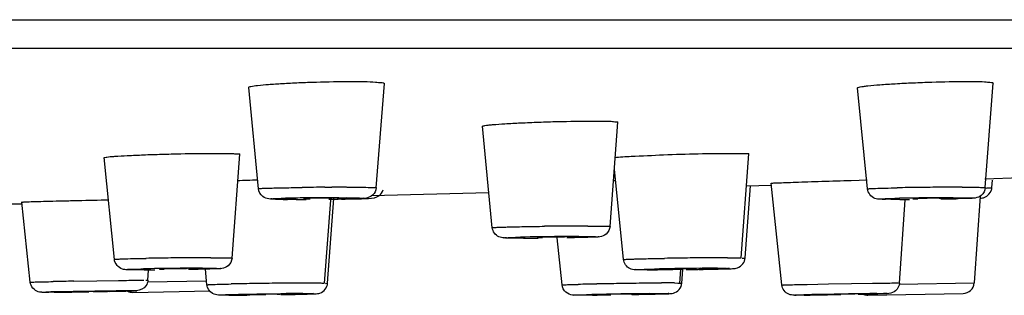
# Model space of a CAD drawing. Header units: millimetres. Extents: x 289 to 943, y 130 to 616.
# Tile 15 of 65: x 451.16 to 468.58, y 554.3 to 559.18. Entities that reach past the tile are written whole.
import ezdxf

# ---------------------------------------------------------------- set-up
doc = ezdxf.new("R2010")
doc.units = ezdxf.units.MM
doc.header["$LTSCALE"] = 65.395
doc.layers.get('0').update_dxf_attribs({"linetype": 'CONTINUOUS'})

msp = doc.modelspace()

# ---------------------------------------------------------------- linework, layer by layer
at = {"color": 9, "linetype": 'CONTINUOUS'}
for p, q in [((291.973, 559.177), (521.968, 559.177)), ((456.556, 556.214), (456.676, 556.215)), ((456.799, 556.029), (456.843, 556.03)), ((467.671, 556.029), (467.712, 556.03)), ((461.05, 555.343), (461.086, 555.343)), ((454.388, 554.782), (454.414, 554.782)), ((463.504, 554.782), (463.527, 554.782)), ((452.113, 554.553), (452.519, 554.56)), ((452.519, 554.56), (452.903, 554.566)), ((453.389, 554.572), (453.424, 554.571)), ((453.415, 554.543), (454.462, 554.562)), ((456.566, 554.515), (456.591, 554.517)), ((462.744, 554.522), (462.834, 554.52)), ((465.09, 554.497), (465.463, 554.504)), ((465.463, 554.504), (465.87, 554.511)), ((465.87, 554.511), (466.247, 554.517)), ((466.699, 554.522), (466.722, 554.521)), ((466.714, 554.499), (468.043, 554.522)), ((456.168, 554.336), (456.193, 554.336))]:
    msp.add_line(p, q, dxfattribs=at)
at = {"color": 7, "linetype": 'CONTINUOUS'}
for p, q in [((292.473, 558.675), (521.468, 558.675)), ((455.38, 556.188), (455.208, 557.98)), ((457.463, 556.206), (457.608, 558.049)), ((466.157, 556.186), (465.981, 557.972)), ((468.239, 556.208), (468.381, 558.057)), ((459.518, 555.499), (459.342, 557.292)), ((461.6, 555.522), (461.741, 557.364)), ((454.913, 554.962), (455.053, 556.798)), ((463.921, 554.964), (464.057, 556.803)), ((452.831, 554.939), (452.653, 556.738)), ((461.839, 554.936), (461.678, 556.536)), ((461.661, 556.333), (461.698, 556.334)), ((463.992, 554.964), (464.087, 556.24)), ((464.452, 556.246), (464.016, 556.234)), ((464.64, 554.486), (464.451, 556.286)), ((465.869, 556.335), (466.15, 556.343)), ((468.862, 556.381), (468.234, 556.36)), ((468.357, 556.208), (468.368, 556.342)), ((459.458, 556.118), (457.38, 556.063)), ((468.15, 556.058), (468.043, 554.522)), ((451.195, 555.917), (451.002, 555.913)), ((451.343, 554.536), (451.195, 555.952)), ((456.047, 556), (456.003, 556)), ((456.551, 554.518), (456.659, 555.985)), ((456.604, 554.518), (456.714, 556.014)), ((466.728, 556), (466.688, 556)), ((466.722, 554.521), (466.825, 555.99)), ((459.753, 555.316), (459.729, 555.317)), ((460.073, 555.314), (460.037, 555.314)), ((460.753, 554.487), (460.667, 555.318)), ((453.36, 554.753), (453.333, 554.753)), ((453.424, 554.571), (453.437, 554.747)), ((454.469, 554.489), (454.441, 554.766)), ((462.261, 554.753), (462.238, 554.753)), ((462.633, 554.764), (462.691, 554.763)), ((462.834, 554.52), (462.852, 554.761)), ((462.871, 554.52), (462.888, 554.758)), ((463.133, 554.771), (463.074, 554.772)), ((452.06, 554.362), (451.866, 554.359)), ((452.062, 554.362), (452.151, 554.363)), ((452.137, 554.367), (452.145, 554.366)), ((452.637, 554.375), (452.628, 554.375)), ((452.748, 554.373), (452.931, 554.377)), ((453.157, 554.356), (454.518, 554.38)), ((455.312, 554.32), (455.263, 554.318)), ((455.263, 554.318), (455.311, 554.317)), ((455.713, 554.322), (455.763, 554.325)), ((455.763, 554.325), (455.715, 554.325)), ((461.546, 554.317), (461.568, 554.317)), ((462.129, 554.321), (461.974, 554.318)), ((462.046, 554.325), (462.025, 554.325)), ((462.156, 554.321), (462.264, 554.323)), ((462.264, 554.323), (462.354, 554.325)), ((465.321, 554.312), (465.446, 554.314)), ((465.434, 554.317), (465.439, 554.317)), ((465.934, 554.325), (465.928, 554.325)), ((465.99, 554.323), (466.092, 554.325)), ((466.163, 554.306), (467.846, 554.336)), ((454.858, 554.306), (454.832, 554.306)), ((465.33, 554.312), (465.137, 554.309))]:
    msp.add_line(p, q, dxfattribs=at)
for centre, radius, start, end in [((456.943, 496.038), 60.322, 91.50032, 91.83828), ((455.844, 564.976), 8.975, 268.9748, 269.3187), ((455.956, 575.581), 19.581, 269.361, 269.8179), ((455.998, 587.356), 31.355, 269.8091, 270.0051), ((455.988, 602.102), 46.102, 270.0712, 270.2935), ((456.053, 602.289), 46.289, 270.7102, 270.9104), ((456.26, 597.101), 41.1, 270.8218, 271.0009), ((456.434, 587.15), 31.147, 270.9993, 271.1945), ((466.668, 598.469), 42.469, 270.0791, 270.3152), ((460.017, 596.977), 41.663, 270.0734, 270.3218), ((460.127, 593.958), 38.645, 270.0118, 270.3017), ((460.725, 541.416), 13.916, 90.0315, 90.6374), ((453.314, 595.173), 40.42, 270.0622, 270.3311), ((454.043, 541.045), 13.727, 90.0335, 90.6419), ((462.218, 587.052), 32.3, 270.0721, 270.3906), ((462.037, 619.74), 64.987, 270.89523, 271.03831), ((462.161, 616.65), 61.897, 270.94333, 271.06471), ((462.388, 604.466), 49.711, 271.0639, 271.1914), ((462.645, 592.162), 37.404, 271.1905, 271.3309), ((467.843, 554.536), 0.2, 271, 356), ((450.748, 640.703), 86.351, 270.67586, 270.87158), ((451.628, 618.425), 64.061, 271.16535, 271.28779), ((453.153, 554.556), 0.2, 243.6008, 271), ((454.625, 623.092), 68.786, 270.95977, 271.07323), ((454.88, 609.571), 55.263, 271.0724, 271.1913), ((455.168, 595.749), 41.437, 271.1903, 271.3211), ((466.16, 554.506), 0.2, 248.9406, 271), ((454.808, 583.827), 29.52, 270.0925, 270.4099), ((454.636, 610.319), 56.013, 270.3918, 270.6063), ((460.518, 630.608), 76.304, 270.57876, 270.82409), ((463.851, 648.603), 94.303, 270.72053, 270.89311)]:
    msp.add_arc(centre, radius, start, end, dxfattribs=at)
at = {"color": 9, "linetype": 'CONTINUOUS'}
for centre, radius, start, end in [((457.004, 489.301), 66.915, 90.38322, 90.73031), ((456.949, 501.954), 54.261, 90.0087, 90.2883), ((467.808, 494.892), 61.323, 90.69846, 91.05273), ((467.973, 483.165), 73.051, 90.39774, 90.7157), ((467.863, 499.708), 56.507, 90.0326, 90.4022), ((456.447, 530.236), 25.79, 90.825, 91.4717), ((456.857, 505.313), 50.717, 90.4762, 90.883), ((456.865, 506.867), 49.163, 90.076, 90.4999), ((456.399, 581.793), 25.789, 270.8251, 271.4717), ((467.67, 509.35), 46.679, 90.427, 91.2664), ((467.763, 505.062), 50.967, 90.1039, 90.4963), ((466.921, 593.084), 37.081, 270.8181, 271.2985), ((461.362, 481.734), 73.796, 90.40036, 90.71462), ((461.241, 499.685), 55.844, 90.0343, 90.4047), ((461.071, 506.712), 48.631, 90.4319, 91.2444), ((461.138, 505.012), 50.331, 90.0997, 90.4939), ((454.586, 488.758), 66.21, 90.69753, 91.03491), ((454.711, 480.21), 74.759, 90.4041, 90.71357), ((454.575, 500.045), 54.923, 90.0366, 90.4082), ((464.073, 465.617), 89.353, 90.70705, 90.96593), ((463.959, 476.319), 78.65, 90.43649, 90.72062), ((463.724, 507.897), 47.071, 90.0571, 90.4429), ((454.483, 500.486), 54.297, 90.1007, 91.1984), ((463.809, 485.543), 69.241, 90.50822, 91.10109), ((462.061, 618.019), 63.266, 270.80303, 271.11069), ((463.598, 510.34), 44.442, 90.1207, 90.5199), ((454.903, 398.913), 155.665, 91.02694, 91.16097), ((456.432, 482.946), 71.574, 90.93273, 91.22792), ((456.911, 455.234), 99.29, 90.71502, 90.94922), ((456.749, 468.804), 85.719, 90.46461, 90.71939), ((456.404, 511.127), 43.394, 90.0684, 90.4625), ((462.735, 481.498), 73.018, 91.07153, 91.33168), ((463.899, 421.668), 132.86, 90.92033, 91.09115), ((463.99, 417.025), 137.503, 90.76013, 90.92695), ((463.401, 461.681), 92.843, 90.55056, 90.76264), ((462.881, 514.978), 39.545, 90.3342, 90.5387), ((462.752, 537.893), 16.629, 90.0274, 90.3496), ((453.28, 485.457), 68.923, 91.08302, 91.30924), ((449.862, 703.117), 148.772, 270.73923, 270.96934), ((455.151, 389.617), 164.78, 90.75087, 91.10371), ((449.792, 709.786), 155.44, 270.98176, 271.1074), ((451.495, 623.216), 68.854, 271.08292, 271.30958), ((456.278, 511.532), 42.804, 90.1483, 90.5433), ((455.213, 590.736), 36.423, 271.0455, 271.485), ((463.434, 451.62), 102.72, 90.62891, 91.20215), ((460.581, 635.489), 81.183, 270.99317, 271.22303), ((467.163, 454.634), 99.701, 91.06163, 91.22573), ((462.601, 733.765), 179.473, 270.78041, 270.98344), ((469.123, 351.821), 202.533, 90.79251, 91.07723), ((464.228, 652.872), 98.565, 271.06526, 271.2261)]:
    msp.add_arc(centre, radius, start, end, dxfattribs=at)
at = {"color": 7, "linetype": 'CONTINUOUS'}
for points, knots in [([(455.208, 557.98), (455.207, 557.984), (455.226, 557.992), (455.272, 558.003), (455.392, 558.019), (455.574, 558.035), (455.818, 558.051), (456.101, 558.065), (456.502, 558.079), (456.806, 558.085), (457.007, 558.085)], [0, 0, 0, 0, 0.006915, 0.024206, 0.090715, 0.196405, 0.334151, 0.494621, 0.666882, 1, 1, 1, 1]), ([(457.007, 558.085), (457.09, 558.085), (457.232, 558.082), (457.435, 558.081), (457.525, 558.063), (457.609, 558.064), (457.608, 558.049)], [0, 0, 0, 0, 0.412964, 0.730588, 0.92964, 1, 1, 1, 1]), ([(465.981, 557.972), (465.981, 557.977), (466.002, 557.984), (466.031, 557.991), (466.09, 558), (466.204, 558.013), (466.393, 558.03), (466.66, 558.047), (466.969, 558.063), (467.39, 558.078), (467.705, 558.085), (467.91, 558.085)], [0, 0, 0, 0, 0.006982, 0.025018, 0.054486, 0.094816, 0.204995, 0.347218, 0.510643, 0.682616, 1, 1, 1, 1]), ([(467.91, 558.085), (467.976, 558.085), (468.088, 558.083), (468.247, 558.082), (468.317, 558.069), (468.382, 558.068), (468.381, 558.057)], [0, 0, 0, 0, 0.418249, 0.734842, 0.930912, 1, 1, 1, 1]), ([(459.342, 557.292), (459.342, 557.297), (459.364, 557.301), (459.393, 557.308), (459.453, 557.315), (459.568, 557.326), (459.761, 557.339), (460.032, 557.354), (460.343, 557.367), (460.767, 557.38), (461.084, 557.385), (461.289, 557.385)], [0, 0, 0, 0, 0.006662, 0.024717, 0.054355, 0.094966, 0.205875, 0.348865, 0.512828, 0.684841, 1, 1, 1, 1]), ([(461.289, 557.386), (461.352, 557.386), (461.46, 557.383), (461.613, 557.385), (461.679, 557.371), (461.742, 557.374), (461.741, 557.364)], [0, 0, 0, 0, 0.419386, 0.736237, 0.932082, 1, 1, 1, 1]), ([(452.653, 556.738), (452.653, 556.742), (452.677, 556.744), (452.705, 556.751), (452.768, 556.756), (452.885, 556.766), (453.082, 556.776), (453.357, 556.789), (453.673, 556.799), (454.1, 556.81), (454.418, 556.814), (454.623, 556.814)], [0, 0, 0, 0, 0.006468, 0.024635, 0.054534, 0.095537, 0.20741, 0.351381, 0.515996, 0.687987, 1, 1, 1, 1]), ([(454.623, 556.814), (454.684, 556.814), (454.786, 556.812), (454.932, 556.815), (454.993, 556.801), (455.054, 556.807), (455.053, 556.798)], [0, 0, 0, 0, 0.420566, 0.737511, 0.932987, 1, 1, 1, 1]), ([(461.677, 556.738), (461.776, 556.755), (462.067, 556.765), (462.766, 556.801), (463.367, 556.814), (463.776, 556.814)], [0, 0, 0, 0, 0.142425, 0.415662, 1, 1, 1, 1]), ([(463.776, 556.814), (463.816, 556.814), (463.883, 556.813), (463.979, 556.815), (464.019, 556.806), (464.058, 556.81), (464.057, 556.803)], [0, 0, 0, 0, 0.425828, 0.741438, 0.934192, 1, 1, 1, 1]), ([(464.452, 556.286), (464.451, 556.288), (464.467, 556.285), (464.482, 556.29), (464.521, 556.29), (464.593, 556.294), (464.717, 556.298), (464.895, 556.305), (465.111, 556.312), (465.439, 556.322), (465.695, 556.33), (465.869, 556.335)], [0, 0, 0, 0, 0.005029, 0.020153, 0.045264, 0.079962, 0.176396, 0.304898, 0.459286, 0.632198, 1, 1, 1, 1]), ([(455.684, 556.002), (455.644, 556.003), (455.566, 556), (455.436, 556.042), (455.385, 556.136), (455.38, 556.188)], [0, 0, 0, 0, 0.299449, 0.597309, 1, 1, 1, 1]), ([(457.463, 556.206), (457.459, 556.159), (457.417, 556.068), (457.276, 556.008), (457.066, 556.018), (456.898, 556.008), (456.788, 556.006)], [0, 0, 0, 0, 0.186636, 0.344852, 0.569843, 1, 1, 1, 1]), ([(457.084, 556.01), (457.166, 556.011), (457.308, 556.013), (457.468, 556.026), (457.519, 556.067)], [0, 0, 0, 0, 0.557827, 1, 1, 1, 1]), ([(466.379, 556.003), (466.348, 556.004), (466.244, 556.012), (466.163, 556.116), (466.157, 556.186)], [0, 0, 0, 0, 0.307984, 1, 1, 1, 1]), ([(468.239, 556.208), (468.235, 556.157), (468.189, 556.064), (468.063, 556.017), (467.921, 556.018), (467.729, 556.01), (467.573, 556.008), (467.483, 556.007)], [0, 0, 0, 0, 0.181176, 0.32195, 0.450945, 0.68175, 1, 1, 1, 1]), ([(468.148, 556.021), (468.175, 556.023), (468.264, 556.034), (468.335, 556.113), (468.351, 556.171)], [0, 0, 0, 0, 0.312038, 1, 1, 1, 1]), ([(468.351, 556.171), (468.352, 556.177), (468.355, 556.19), (468.357, 556.202), (468.357, 556.208)], [0, 0, 0, 0, 0.501451, 1, 1, 1, 1]), ([(451.195, 555.952), (451.194, 555.955), (451.213, 555.951), (451.23, 555.957), (451.274, 555.956), (451.355, 555.96), (451.494, 555.963), (451.693, 555.969), (451.931, 555.975), (452.282, 555.983), (452.552, 555.989), (452.734, 555.992)], [0, 0, 0, 0, 0.005238, 0.021113, 0.047341, 0.083502, 0.18365, 0.315834, 0.472787, 0.645622, 1, 1, 1, 1]), ([(456.548, 556.019), (456.511, 556.019), (456.388, 556.018), (456.265, 556.02), (456.179, 556.014)], [0, 0, 0, 0, 0.301293, 1, 1, 1, 1]), ([(456.193, 556.011), (456.2, 556.011), (456.235, 556.011), (456.27, 556.01), (456.298, 556.01)], [0, 0, 0, 0, 0.180653, 1, 1, 1, 1]), ([(456.673, 556.017), (456.673, 556.02), (456.655, 556.015), (456.637, 556.021), (456.594, 556.018), (456.565, 556.019), (456.548, 556.019)], [0, 0, 0, 0, 0.068331, 0.269756, 0.589877, 1, 1, 1, 1]), ([(466.686, 556), (466.661, 556), (466.578, 556), (466.495, 556.001), (466.436, 556.002)], [0, 0, 0, 0, 0.300206, 1, 1, 1, 1]), ([(466.959, 556.011), (466.964, 556.011), (466.993, 556.01), (467.023, 556.01), (467.048, 556.01)], [0, 0, 0, 0, 0.159717, 1, 1, 1, 1]), ([(467.352, 556.019), (467.316, 556.019), (467.187, 556.018), (467.058, 556.018), (466.965, 556.014)], [0, 0, 0, 0, 0.273756, 1, 1, 1, 1]), ([(467.45, 556.017), (467.45, 556.02), (467.435, 556.016), (467.412, 556.023), (467.376, 556.019), (467.352, 556.019)], [0, 0, 0, 0, 0.065332, 0.264696, 1, 1, 1, 1]), ([(459.729, 555.317), (459.696, 555.319), (459.595, 555.333), (459.525, 555.434), (459.518, 555.499)], [0, 0, 0, 0, 0.338907, 1, 1, 1, 1]), ([(461.6, 555.522), (461.596, 555.471), (461.55, 555.377), (461.423, 555.331), (461.28, 555.332), (461.086, 555.323), (460.929, 555.322), (460.838, 555.32)], [0, 0, 0, 0, 0.180828, 0.320434, 0.4494, 0.681077, 1, 1, 1, 1]), ([(460.035, 555.314), (460.005, 555.314), (459.91, 555.314), (459.816, 555.314), (459.753, 555.316)], [0, 0, 0, 0, 0.322738, 1, 1, 1, 1]), ([(460.57, 555.332), (460.537, 555.331), (460.478, 555.329), (460.393, 555.333), (460.351, 555.32), (460.312, 555.332), (460.311, 555.326)], [0, 0, 0, 0, 0.380049, 0.704192, 0.92271, 1, 1, 1, 1]), ([(460.32, 555.325), (460.324, 555.325), (460.353, 555.324), (460.381, 555.324), (460.406, 555.324)], [0, 0, 0, 0, 0.156065, 1, 1, 1, 1]), ([(460.811, 555.331), (460.814, 555.339), (460.756, 555.323), (460.74, 555.333), (460.717, 555.333)], [0, 0, 0, 0, 0.263925, 1, 1, 1, 1]), ([(453.331, 554.753), (453.278, 554.753), (453.188, 554.753), (453.069, 554.755), (452.927, 554.759), (452.838, 554.864), (452.831, 554.939)], [0, 0, 0, 0, 0.275998, 0.460315, 0.61617, 1, 1, 1, 1]), ([(454.913, 554.962), (454.909, 554.91), (454.862, 554.816), (454.734, 554.77), (454.59, 554.772), (454.394, 554.763), (454.234, 554.761), (454.142, 554.76)], [0, 0, 0, 0, 0.180366, 0.318368, 0.447331, 0.680185, 1, 1, 1, 1]), ([(462.236, 554.753), (462.198, 554.753), (462.136, 554.754), (462.041, 554.753), (461.916, 554.77), (461.846, 554.871), (461.839, 554.936)], [0, 0, 0, 0, 0.233826, 0.384207, 0.593993, 1, 1, 1, 1]), ([(463.513, 554.768), (463.564, 554.769), (463.649, 554.771), (463.764, 554.775), (463.902, 554.783), (463.987, 554.891), (463.992, 554.964)], [0, 0, 0, 0, 0.271356, 0.449946, 0.608505, 1, 1, 1, 1]), ([(453.889, 554.771), (453.855, 554.771), (453.795, 554.768), (453.708, 554.773), (453.664, 554.759), (453.625, 554.772), (453.624, 554.765)], [0, 0, 0, 0, 0.377931, 0.702369, 0.922021, 1, 1, 1, 1]), ([(453.631, 554.764), (453.635, 554.764), (453.662, 554.763), (453.69, 554.763), (453.713, 554.763)], [0, 0, 0, 0, 0.150856, 1, 1, 1, 1]), ([(454.124, 554.77), (454.127, 554.778), (454.071, 554.763), (454.056, 554.772), (454.035, 554.772)], [0, 0, 0, 0, 0.26314, 1, 1, 1, 1]), ([(462.672, 554.766), (462.663, 554.766), (462.654, 554.762), (462.633, 554.768), (462.633, 554.764)], [0, 0, 0, 0, 0.741375, 1, 1, 1, 1]), ([(463.074, 554.772), (463.043, 554.772), (462.909, 554.771), (462.775, 554.77), (462.672, 554.766)], [0, 0, 0, 0, 0.231853, 1, 1, 1, 1]), ([(463.093, 554.769), (463.103, 554.769), (463.113, 554.774), (463.132, 554.768), (463.133, 554.771)], [0, 0, 0, 0, 0.739227, 1, 1, 1, 1]), ([(451.57, 554.356), (451.542, 554.356), (451.438, 554.358), (451.35, 554.462), (451.343, 554.536)], [0, 0, 0, 0, 0.279532, 1, 1, 1, 1]), ([(454.83, 554.306), (454.778, 554.306), (454.69, 554.302), (454.539, 554.329), (454.476, 554.428), (454.469, 554.489)], [0, 0, 0, 0, 0.348843, 0.589376, 1, 1, 1, 1]), ([(456.123, 554.322), (456.175, 554.324), (456.26, 554.326), (456.375, 554.33), (456.514, 554.337), (456.599, 554.444), (456.604, 554.518)], [0, 0, 0, 0, 0.272696, 0.451564, 0.607302, 1, 1, 1, 1]), ([(462.354, 554.325), (462.412, 554.326), (462.507, 554.328), (462.629, 554.332), (462.735, 554.335), (462.835, 554.397), (462.868, 554.479), (462.871, 554.52)], [0, 0, 0, 0, 0.280636, 0.464458, 0.599034, 0.797974, 1, 1, 1, 1]), ([(466.722, 554.521), (466.718, 554.471), (466.672, 554.374), (466.523, 554.324), (466.306, 554.337), (466.133, 554.326), (466.013, 554.324)], [0, 0, 0, 0, 0.189626, 0.3505, 0.554348, 1, 1, 1, 1]), ([(451.866, 554.359), (451.836, 554.359), (451.742, 554.357), (451.648, 554.356), (451.585, 554.356)], [0, 0, 0, 0, 0.323824, 1, 1, 1, 1]), ([(452.628, 554.375), (452.6, 554.375), (452.442, 554.373), (452.285, 554.371), (452.155, 554.367)], [0, 0, 0, 0, 0.17657, 1, 1, 1, 1]), ([(453.389, 554.471), (453.354, 554.42), (453.254, 554.379), (453.029, 554.385), (452.864, 554.376), (452.73, 554.373)], [0, 0, 0, 0, 0.275822, 0.411261, 1, 1, 1, 1]), ([(455.715, 554.325), (455.686, 554.325), (455.551, 554.324), (455.417, 554.323), (455.312, 554.32)], [0, 0, 0, 0, 0.218884, 1, 1, 1, 1]), ([(461.025, 554.306), (460.995, 554.306), (460.924, 554.302), (460.804, 554.348), (460.758, 554.439), (460.753, 554.487)], [0, 0, 0, 0, 0.243198, 0.596369, 1, 1, 1, 1]), ([(462.025, 554.325), (461.99, 554.325), (461.833, 554.323), (461.676, 554.323), (461.553, 554.318)], [0, 0, 0, 0, 0.217663, 1, 1, 1, 1]), ([(464.857, 554.306), (464.825, 554.306), (464.723, 554.316), (464.647, 554.418), (464.64, 554.486)], [0, 0, 0, 0, 0.317823, 1, 1, 1, 1]), ([(465.457, 554.318), (465.451, 554.317), (465.449, 554.317), (465.432, 554.317), (465.434, 554.317)], [0, 0, 0, 0, 0.759951, 1, 1, 1, 1]), ([(465.928, 554.325), (465.903, 554.325), (465.746, 554.323), (465.588, 554.321), (465.457, 554.318)], [0, 0, 0, 0, 0.162803, 1, 1, 1, 1]), ([(461.386, 554.309), (461.352, 554.309), (461.237, 554.308), (461.123, 554.307), (461.043, 554.306)], [0, 0, 0, 0, 0.304049, 1, 1, 1, 1]), ([(465.137, 554.309), (465.107, 554.309), (465.017, 554.308), (464.927, 554.307), (464.868, 554.306)], [0, 0, 0, 0, 0.334966, 1, 1, 1, 1])]:
    msp.add_open_spline(points, degree=3, knots=knots, dxfattribs=at)
at = {"color": 9, "linetype": 'CONTINUOUS'}
for points, knots in [([(455.38, 556.188), (455.38, 556.193), (455.41, 556.188), (455.439, 556.197), (455.513, 556.196), (455.601, 556.2), (455.716, 556.203), (455.901, 556.207), (456.048, 556.209), (456.151, 556.21)], [0, 0, 0, 0, 0.017978, 0.071522, 0.159074, 0.278556, 0.426636, 0.599399, 1, 1, 1, 1]), ([(456.941, 556.216), (457.013, 556.216), (457.14, 556.215), (457.289, 556.214), (457.377, 556.211), (457.424, 556.212), (457.444, 556.207), (457.463, 556.209), (457.462, 556.206)], [0, 0, 0, 0, 0.413843, 0.732363, 0.847969, 0.931933, 0.982724, 1, 1, 1, 1]), ([(466.157, 556.186), (466.156, 556.189), (466.176, 556.187), (466.195, 556.192), (466.243, 556.192), (466.331, 556.197), (466.482, 556.2), (466.609, 556.203), (466.682, 556.204)], [0, 0, 0, 0, 0.017214, 0.068071, 0.152223, 0.267963, 0.585877, 1, 1, 1, 1]), ([(467.831, 556.216), (467.888, 556.216), (467.988, 556.215), (468.105, 556.215), (468.173, 556.212), (468.209, 556.213), (468.224, 556.209), (468.239, 556.211), (468.239, 556.208)], [0, 0, 0, 0, 0.419217, 0.736771, 0.850857, 0.933373, 0.983253, 1, 1, 1, 1]), ([(468.322, 556.204), (468.33, 556.205), (468.339, 556.208), (468.357, 556.205), (468.357, 556.208)], [0, 0, 0, 0, 0.742684, 1, 1, 1, 1]), ([(456.003, 556), (455.931, 556), (455.872, 555.997), (455.555, 556.008), (455.613, 556.011)], [0, 0, 0, 0, 0.54899, 1, 1, 1, 1]), ([(455.613, 556.011), (455.623, 556.012), (455.68, 556.015), (455.737, 556.016), (455.785, 556.018)], [0, 0, 0, 0, 0.172899, 1, 1, 1, 1]), ([(456.843, 556.03), (456.915, 556.03), (456.974, 556.032), (457.291, 556.022), (457.233, 556.018)], [0, 0, 0, 0, 0.54899, 1, 1, 1, 1]), ([(457.233, 556.018), (457.223, 556.018), (457.166, 556.015), (457.109, 556.013), (457.061, 556.012)], [0, 0, 0, 0, 0.172899, 1, 1, 1, 1]), ([(466.688, 556), (466.625, 556), (466.515, 556.003), (466.426, 555.998), (466.333, 556.009), (466.404, 556.01), (466.427, 556.011)], [0, 0, 0, 0, 0.480091, 0.768168, 0.831387, 1, 1, 1, 1]), ([(466.427, 556.011), (466.44, 556.012), (466.511, 556.014), (466.581, 556.016), (466.638, 556.018)], [0, 0, 0, 0, 0.192039, 1, 1, 1, 1]), ([(467.712, 556.03), (467.775, 556.03), (467.884, 556.026), (467.973, 556.032), (468.066, 556.02), (467.995, 556.019), (467.973, 556.018)], [0, 0, 0, 0, 0.480091, 0.768168, 0.831387, 1, 1, 1, 1]), ([(467.973, 556.018), (467.959, 556.018), (467.889, 556.015), (467.818, 556.013), (467.761, 556.012)], [0, 0, 0, 0, 0.192039, 1, 1, 1, 1]), ([(459.519, 555.499), (459.518, 555.505), (459.555, 555.498), (459.592, 555.509), (459.682, 555.507), (459.79, 555.513), (459.928, 555.515), (460.148, 555.52), (460.322, 555.522), (460.442, 555.524)], [0, 0, 0, 0, 0.018639, 0.073881, 0.16408, 0.286137, 0.436148, 0.608999, 1, 1, 1, 1]), ([(461.208, 555.529), (461.263, 555.529), (461.359, 555.528), (461.472, 555.528), (461.537, 555.526), (461.572, 555.526), (461.586, 555.523), (461.601, 555.524), (461.6, 555.522)], [0, 0, 0, 0, 0.419902, 0.737322, 0.851215, 0.933533, 0.9833, 1, 1, 1, 1]), ([(460.037, 555.314), (459.975, 555.314), (459.897, 555.316), (459.788, 555.313), (459.76, 555.32), (459.716, 555.314), (459.73, 555.326), (459.757, 555.319), (459.78, 555.324), (459.796, 555.325)], [0, 0, 0, 0, 0.475332, 0.642145, 0.753657, 0.807777, 0.814956, 0.879137, 1, 1, 1, 1]), ([(459.796, 555.325), (459.81, 555.325), (459.883, 555.328), (459.956, 555.33), (460.014, 555.331)], [0, 0, 0, 0, 0.194459, 1, 1, 1, 1]), ([(461.086, 555.343), (461.148, 555.343), (461.226, 555.341), (461.335, 555.343), (461.362, 555.337), (461.406, 555.343), (461.393, 555.33), (461.366, 555.338), (461.343, 555.332), (461.327, 555.332)], [0, 0, 0, 0, 0.475332, 0.642145, 0.753657, 0.807777, 0.814956, 0.879137, 1, 1, 1, 1]), ([(452.831, 554.939), (452.831, 554.942), (452.851, 554.939), (452.872, 554.945), (452.924, 554.945), (453.018, 554.95), (453.178, 554.953), (453.314, 554.956), (453.391, 554.957)], [0, 0, 0, 0, 0.01737, 0.06855, 0.153119, 0.269377, 0.587658, 1, 1, 1, 1]), ([(454.54, 554.968), (454.593, 554.968), (454.685, 554.969), (454.788, 554.966), (454.856, 554.967), (454.881, 554.961), (454.914, 554.97), (454.913, 554.962)], [0, 0, 0, 0, 0.420854, 0.73815, 0.851818, 0.933891, 1, 1, 1, 1]), ([(461.839, 554.936), (461.839, 554.941), (461.867, 554.935), (461.895, 554.944), (461.964, 554.942), (462.047, 554.947), (462.154, 554.949), (462.329, 554.953), (462.469, 554.956), (462.567, 554.957)], [0, 0, 0, 0, 0.017872, 0.070927, 0.157775, 0.276581, 0.424143, 0.596857, 1, 1, 1, 1]), ([(463.677, 554.968), (463.712, 554.968), (463.77, 554.967), (463.853, 554.971), (463.887, 554.961), (463.922, 554.969), (463.921, 554.964)], [0, 0, 0, 0, 0.426157, 0.742147, 0.935179, 1, 1, 1, 1]), ([(463.938, 554.96), (463.951, 554.96), (463.963, 554.966), (463.992, 554.96), (463.992, 554.964)], [0, 0, 0, 0, 0.74497, 1, 1, 1, 1]), ([(453.333, 554.753), (453.273, 554.753), (453.16, 554.752), (453.102, 554.756), (453.027, 554.756), (453.07, 554.768), (453.093, 554.763), (453.119, 554.764)], [0, 0, 0, 0, 0.467329, 0.731152, 0.776026, 0.79237, 1, 1, 1, 1]), ([(453.119, 554.764), (453.134, 554.765), (453.21, 554.767), (453.286, 554.769), (453.348, 554.771)], [0, 0, 0, 0, 0.197589, 1, 1, 1, 1]), ([(454.414, 554.782), (454.475, 554.782), (454.588, 554.783), (454.646, 554.78), (454.721, 554.779), (454.678, 554.767), (454.655, 554.772), (454.629, 554.771)], [0, 0, 0, 0, 0.467329, 0.731152, 0.776026, 0.79237, 1, 1, 1, 1]), ([(462.238, 554.753), (462.204, 554.753), (462.178, 554.751), (462.031, 554.757), (462.057, 554.758)], [0, 0, 0, 0, 0.570938, 1, 1, 1, 1]), ([(462.057, 554.758), (462.076, 554.76), (462.216, 554.765), (462.356, 554.768), (462.478, 554.771)], [0, 0, 0, 0, 0.131056, 1, 1, 1, 1]), ([(462.889, 554.758), (462.83, 554.758), (462.621, 554.755), (462.412, 554.753), (462.261, 554.753)], [0, 0, 0, 0, 0.278945, 1, 1, 1, 1]), ([(463.708, 554.777), (463.69, 554.776), (463.55, 554.77), (463.409, 554.767), (463.287, 554.765)], [0, 0, 0, 0, 0.131056, 1, 1, 1, 1]), ([(463.527, 554.782), (463.562, 554.782), (463.588, 554.784), (463.734, 554.779), (463.708, 554.777)], [0, 0, 0, 0, 0.570938, 1, 1, 1, 1]), ([(451.343, 554.536), (451.342, 554.538), (451.358, 554.534), (451.372, 554.539), (451.409, 554.538), (451.476, 554.541), (451.593, 554.543), (451.692, 554.545), (451.749, 554.546)], [0, 0, 0, 0, 0.016477, 0.066494, 0.149213, 0.263353, 0.580139, 1, 1, 1, 1]), ([(452.903, 554.566), (452.951, 554.567), (453.1, 554.569), (453.249, 554.571), (453.35, 554.571)], [0, 0, 0, 0, 0.31911, 1, 1, 1, 1]), ([(454.469, 554.489), (454.469, 554.491), (454.485, 554.489), (454.5, 554.494), (454.539, 554.493), (454.61, 554.497), (454.733, 554.5), (454.838, 554.502), (454.898, 554.504)], [0, 0, 0, 0, 0.016795, 0.066992, 0.149905, 0.264213, 0.581091, 1, 1, 1, 1]), ([(456.352, 554.522), (456.38, 554.522), (456.428, 554.52), (456.496, 554.524), (456.524, 554.516), (456.551, 554.523), (456.551, 554.518)], [0, 0, 0, 0, 0.427899, 0.743294, 0.935711, 1, 1, 1, 1]), ([(460.753, 554.487), (460.752, 554.493), (460.793, 554.482), (460.832, 554.496), (460.93, 554.492), (460.997, 554.496), (461.038, 554.497)], [0, 0, 0, 0, 0.065339, 0.258976, 0.574556, 1, 1, 1, 1]), ([(464.64, 554.486), (464.64, 554.488), (464.657, 554.484), (464.673, 554.489), (464.714, 554.488), (464.789, 554.491), (464.918, 554.493), (465.028, 554.495), (465.09, 554.497)], [0, 0, 0, 0, 0.016706, 0.067036, 0.150342, 0.265099, 0.582301, 1, 1, 1, 1]), ([(466.247, 554.517), (466.3, 554.517), (466.451, 554.519), (466.601, 554.522), (466.699, 554.522)], [0, 0, 0, 0, 0.352959, 1, 1, 1, 1]), ([(451.574, 554.356), (451.565, 554.356), (451.532, 554.356), (451.555, 554.357), (451.56, 554.358)], [0, 0, 0, 0, 0.670583, 1, 1, 1, 1]), ([(451.56, 554.358), (451.567, 554.358), (451.615, 554.359), (451.664, 554.361), (451.705, 554.362)], [0, 0, 0, 0, 0.152348, 1, 1, 1, 1]), ([(451.782, 554.358), (451.761, 554.358), (451.696, 554.357), (451.632, 554.356), (451.588, 554.356)], [0, 0, 0, 0, 0.318309, 1, 1, 1, 1]), ([(452.992, 554.384), (453.012, 554.384), (453.077, 554.385), (453.142, 554.385), (453.186, 554.385)], [0, 0, 0, 0, 0.318309, 1, 1, 1, 1]), ([(453.214, 554.384), (453.206, 554.384), (453.158, 554.382), (453.11, 554.381), (453.069, 554.38)], [0, 0, 0, 0, 0.152398, 1, 1, 1, 1]), ([(453.199, 554.385), (453.209, 554.385), (453.241, 554.386), (453.218, 554.384), (453.214, 554.384)], [0, 0, 0, 0, 0.670583, 1, 1, 1, 1]), ([(454.7, 554.312), (454.71, 554.312), (454.766, 554.315), (454.822, 554.316), (454.869, 554.318)], [0, 0, 0, 0, 0.170202, 1, 1, 1, 1]), ([(454.869, 554.318), (454.938, 554.319), (455.273, 554.327), (455.608, 554.332), (455.873, 554.334)], [0, 0, 0, 0, 0.208256, 1, 1, 1, 1]), ([(456.326, 554.33), (456.316, 554.33), (456.26, 554.327), (456.204, 554.326), (456.157, 554.325)], [0, 0, 0, 0, 0.170202, 1, 1, 1, 1]), ([(456.193, 554.336), (456.224, 554.336), (456.278, 554.335), (456.32, 554.337), (456.366, 554.332), (456.335, 554.331), (456.326, 554.33)], [0, 0, 0, 0, 0.488668, 0.778747, 0.850512, 1, 1, 1, 1]), ([(461.047, 554.312), (461.062, 554.312), (461.139, 554.314), (461.217, 554.316), (461.279, 554.318)], [0, 0, 0, 0, 0.198997, 1, 1, 1, 1]), ([(462.306, 554.334), (462.33, 554.334), (462.411, 554.335), (462.491, 554.336), (462.547, 554.336)], [0, 0, 0, 0, 0.299437, 1, 1, 1, 1]), ([(462.546, 554.33), (462.531, 554.33), (462.453, 554.328), (462.376, 554.326), (462.314, 554.325)], [0, 0, 0, 0, 0.198997, 1, 1, 1, 1]), ([(462.565, 554.336), (462.589, 554.336), (462.693, 554.335), (462.577, 554.331), (462.546, 554.33)], [0, 0, 0, 0, 0.44227, 1, 1, 1, 1]), ([(466.322, 554.334), (466.341, 554.334), (466.399, 554.335), (466.458, 554.336), (466.497, 554.336)], [0, 0, 0, 0, 0.328664, 1, 1, 1, 1]), ([(466.501, 554.334), (466.492, 554.334), (466.438, 554.333), (466.383, 554.331), (466.338, 554.33)], [0, 0, 0, 0, 0.164865, 1, 1, 1, 1]), ([(454.832, 554.306), (454.802, 554.306), (454.748, 554.308), (454.706, 554.306), (454.66, 554.31), (454.691, 554.311), (454.7, 554.312)], [0, 0, 0, 0, 0.488668, 0.778747, 0.850512, 1, 1, 1, 1]), ([(455.51, 554.312), (455.448, 554.312), (455.231, 554.309), (455.014, 554.307), (454.858, 554.306)], [0, 0, 0, 0, 0.283951, 1, 1, 1, 1]), ([(461.028, 554.306), (461.004, 554.306), (460.9, 554.308), (461.016, 554.311), (461.047, 554.312)], [0, 0, 0, 0, 0.44227, 1, 1, 1, 1]), ([(461.286, 554.308), (461.262, 554.308), (461.182, 554.307), (461.102, 554.307), (461.046, 554.306)], [0, 0, 0, 0, 0.299437, 1, 1, 1, 1]), ([(464.866, 554.308), (464.875, 554.308), (464.93, 554.31), (464.984, 554.311), (465.03, 554.312)], [0, 0, 0, 0, 0.164865, 1, 1, 1, 1]), ([(465.046, 554.308), (465.027, 554.308), (464.968, 554.307), (464.91, 554.307), (464.871, 554.306)], [0, 0, 0, 0, 0.328664, 1, 1, 1, 1])]:
    msp.add_open_spline(points, degree=3, knots=knots, dxfattribs=at)
at = {"color": 7, "linetype": 'CONTINUOUS'}
for points in [[(457.519, 556.067), (457.55, 556.092), (457.573, 556.128), (457.584, 556.166)], [(466.436, 556.002), (466.417, 556.002), (466.398, 556.002), (466.379, 556.003)], [(453.424, 554.571), (453.422, 554.536), (453.409, 554.5), (453.389, 554.471)]]:
    msp.add_open_spline(points, degree=3, dxfattribs=at)
at = {"color": 9, "linetype": 'CONTINUOUS'}
for points in [[(468.254, 556.201), (468.277, 556.202), (468.299, 556.203), (468.322, 556.204)], [(462.802, 554.517), (462.818, 554.517), (462.835, 554.518), (462.852, 554.519)]]:
    msp.add_open_spline(points, degree=3, dxfattribs=at)

doc.saveas('drawing.dxf')
